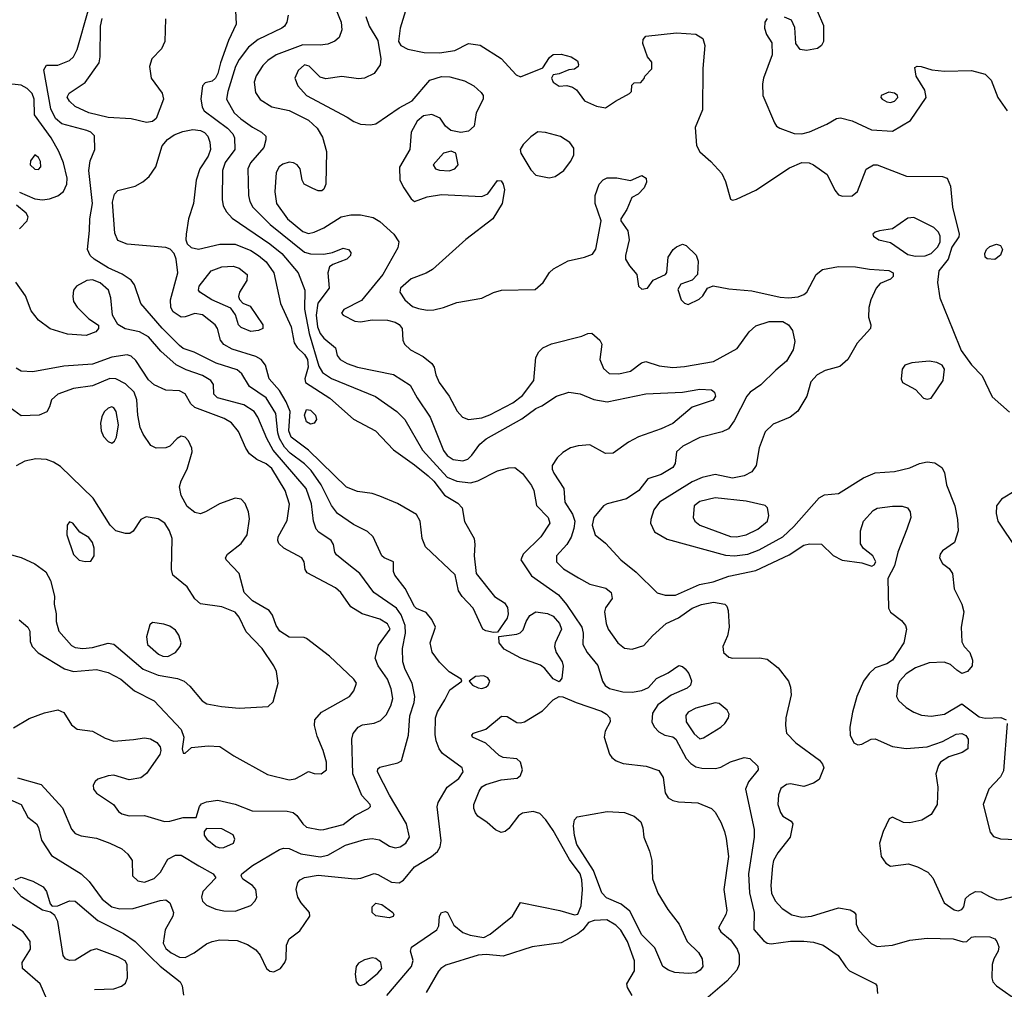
# Model space of a CAD drawing. Extents: x 1173079 to 1307053, y 522583 to 678478.
# Tile 195 of 256: x 1213317 to 1218425, y 596346 to 601378. Entities that reach past the tile are written whole.
import ezdxf

# ---------------------------------------------------------------- set-up
doc = ezdxf.new("R2010")
doc.units = 0

msp = doc.modelspace()

# ---------------------------------------------------------------- linework, layer by layer
at = {"layer": '0CON20XD'}
for points in [[(1214940.4, 601470.4), (1214983.9, 601365), (1214987.9, 601325), (1214973.8, 601286.2), (1214952.4, 601267.6), (1214915, 601251.2), (1214875, 601245.4), (1214785, 601247.3), (1214647.8, 601195), (1214603.6, 601166.4), (1214578.7, 601141.3), (1214543.5, 601086.5), (1214533.6, 601053.6), (1214540.7, 601000.7), (1214563.9, 600963.9), (1214625, 600926.7), (1214715, 600906.7), (1214815, 600856.5), (1214859.2, 600815), (1214888.5, 600768.5), (1214909.1, 600695), (1214905.4, 600525), (1214895, 600498), (1214885, 600490), (1214865, 600490.5), (1214837.3, 600502.7)], [(1213836, 596764), (1213905, 596765.9), (1214045, 596806.8), (1214075, 596810), (1214095, 596794.3), (1214115.4, 596745), (1214111.8, 596725), (1214071.5, 596655), (1214061.2, 596585), (1214075, 596557.9), (1214102.7, 596535), (1214145, 596512.4), (1214175, 596511.1), (1214221.1, 596535), (1214285, 596582.5), (1214314.4, 596594.4), (1214355, 596602.2), (1214445, 596600), (1214498.2, 596578.2), (1214541.2, 596551.2), (1214564, 596524), (1214597.9, 596455), (1214615, 596440.8), (1214635, 596437.7), (1214669.5, 596455), (1214691.8, 596485), (1214698.5, 596505), (1214701.1, 596575), (1214715, 596608.8), (1214770, 596650), (1214821.2, 596725), (1214820, 596745), (1214776.5, 596795), (1214759.1, 596825), (1214751.1, 596865), (1214759.7, 596900.3), (1214772, 596915), (1214794, 596926), (1214865, 596939.3), (1215055, 596920.4), (1215086.4, 596923.7), (1215155, 596947.8), (1215175, 596942.7), (1215245, 596902), (1215285, 596899.2), (1215307.6, 596912.4), (1215365, 596982.2), (1215453.9, 597036.1), (1215485, 597062), (1215498.9, 597085), (1215503.8, 597116.2), (1215482.8, 597292.8), (1215487.5, 597315), (1215534.4, 597395), (1215595, 597440), (1215618, 597475), (1215612, 597495), (1215510.4, 597570.4), (1215492.5, 597595), (1215477.3, 597635), (1215472.2, 597667.8), (1215474.6, 597755), (1215484.2, 597785.8), (1215521.6, 597848.4), (1215548.9, 597901.1), (1215610, 597945), (1215606.7, 597955), (1215545, 597994), (1215495, 598044), (1215456.4, 598096.4), (1215445.6, 598145), (1215474, 598225), (1215455.5, 598265.5), (1215425, 598302), (1215375, 598323.1), (1215365, 598333.1), (1215316.6, 598426.6), (1215263.1, 598495), (1215255.8, 598515), (1215256.7, 598565), (1215207.5, 598585), (1215195, 598596.7), (1215151.1, 598695), (1215121.5, 598721.5), (1215048, 598758), (1214966.1, 598816.1), (1214935, 598857.8), (1214880.2, 598965), (1214829.1, 599039.1), (1214795, 599073.9), (1214719.3, 599129.3), (1214690.6, 599160.6), (1214664.7, 599204.7), (1214655.9, 599235), (1214646, 599335), (1214595.3, 599415), (1214509.5, 599475), (1214469.8, 599539.8), (1214445, 599561.7), (1214335.6, 599595), (1214222.3, 599652.3), (1214165, 599672.5), (1214145, 599687.3), (1214055, 599777.2), (1213944.7, 599904.7), (1213912.2, 600002.2), (1213895.6, 600025.6), (1213847.7, 600057.7), (1213775, 600089.7), (1213703.3, 600135), (1213681.9, 600155), (1213668.9, 600185), (1213678.9, 600285), (1213680.4, 600345), (1213694.7, 600425), (1213674.7, 600595.3), (1213682.5, 600645), (1213707.3, 600705), (1213705.5, 600775), (1213685.6, 600795), (1213665, 600804), (1213535, 600838.1), (1213502.3, 600865), (1213478.1, 600915), (1213442, 601118), (1213455, 601142.5), (1213515, 601142.2), (1213575, 601166.9), (1213595.3, 601184.7), (1213615, 601224.2), (1213671.6, 601425)], [(1214435.8, 601425.8), (1214440, 601355), (1214399.3, 601270.7), (1214357.8, 601155), (1214345, 601098.8), (1214333.1, 601075), (1214315, 601059.4), (1214278.8, 601051.2), (1214265.8, 601034.2), (1214257.2, 600967.2), (1214263.3, 600925), (1214273.1, 600905), (1214395, 600814.7), (1214422.5, 600785), (1214430.4, 600765), (1214432.9, 600705), (1214383.5, 600636.5), (1214369.3, 600595), (1214367.9, 600445), (1214372.7, 600412.7), (1214390.3, 600380.3), (1214418.5, 600348.5), (1214615, 600214.8), (1214677.2, 600165), (1214760.8, 600065), (1214795.4, 599975), (1214794.2, 599875.8), (1214819, 599749), (1214869.3, 599579.3), (1214886.8, 599546.8), (1214935, 599516.2), (1215163.1, 599423.1), (1215273.5, 599345), (1215314.2, 599304.2), (1215406.7, 599145), (1215535, 599003.4), (1215585, 598982.9), (1215655.7, 598974.3), (1215694.2, 598985.8), (1215795, 599036.7), (1215855, 599052.5), (1215885, 599054), (1215925, 599022.9), (1215971.2, 598961.2), (1215984.1, 598934.1), (1215997.6, 598857.6), (1216058.9, 598795), (1216066.8, 598765), (1216019.6, 598695), (1215928.5, 598605), (1215916.7, 598575), (1215971.7, 598491.7), (1216112.6, 598392.6), (1216154.1, 598344.1), (1216233.2, 598225), (1216239.6, 598195), (1216237.7, 598135), (1216260.8, 598095), (1216316.2, 598026.2), (1216340.8, 597945), (1216353.3, 597923.3), (1216377.4, 597907.4), (1216445, 597889.4), (1216495, 597888.7), (1216545, 597896.4), (1216578.2, 597911.8), (1216621, 597959), (1216681.2, 597988.8), (1216736.1, 598026.1), (1216755, 598022), (1216769.4, 598009.4), (1216787.5, 597985), (1216802.1, 597947.9), (1216796.5, 597925), (1216780.2, 597909.8), (1216696.7, 597873.3), (1216627.7, 597822.3), (1216600.5, 597779.5), (1216596.5, 597735), (1216608.3, 597708.3), (1216631.7, 597681.7), (1216663.3, 597665), (1216705, 597656.4), (1216721.1, 597645), (1216774.5, 597544.5), (1216798.2, 597518.2), (1216825, 597500.9), (1216855, 597493.2), (1216927.2, 597492.8), (1216955, 597499.4), (1217005, 597527.1), (1217075, 597549.2), (1217105, 597544.2), (1217145.8, 597505), (1217147.1, 597485), (1217096.9, 597423.1), (1217081.5, 597385), (1217127.7, 597175), (1217126.9, 597135), (1217098.2, 596945), (1217102.8, 596847.2), (1217127.4, 596745), (1217125.8, 596655.8), (1217175, 596599.2), (1217195, 596586.1), (1217215, 596582.1), (1217315, 596595.4), (1217385, 596596.2), (1217435, 596590.9), (1217485, 596575.6), (1217562.2, 596522.2), (1217602.1, 596462.1), (1217622.1, 596442.1), (1217756.2, 596375), (1217764.1, 596364.1), (1217766.2, 596325)], [(1214709.1, 601400.9), (1214701.9, 601365), (1214690, 601345), (1214675.8, 601335), (1214553.9, 601276.1), (1214504.5, 601235.5), (1214455, 601170.9), (1214435.5, 601134.5), (1214395.7, 601005), (1214390.3, 600965), (1214430, 600895), (1214464, 600864), (1214525, 600819.7), (1214570.8, 600795), (1214593, 600773), (1214594.3, 600755), (1214583.5, 600715), (1214513.3, 600635), (1214499.7, 600605), (1214503.5, 600465), (1214510, 600435), (1214526, 600405), (1214615.5, 600315.5), (1214795, 600172.1), (1214825, 600163.6), (1214895, 600162.2), (1214939.5, 600170.5), (1214995, 600192), (1215022.5, 600185), (1215035, 600170), (1215033.3, 600155), (1215013.3, 600135), (1214942.1, 600107.9), (1214924.2, 600095), (1214915.5, 600064.5), (1214922, 599985), (1214863.5, 599906.5), (1214854.1, 599845), (1214861.8, 599785), (1214875, 599750), (1214895, 599724.7), (1214955.5, 599675.5), (1214964.2, 599635), (1214980, 599615), (1215015, 599593.8), (1215070, 599575), (1215256.1, 599536.1), (1215342.2, 599482.2), (1215378.9, 599415), (1215446, 599315), (1215515, 599142.5), (1215535, 599116.2), (1215565, 599095.4), (1215615, 599089.2), (1215641.7, 599098.3), (1215662.6, 599117.4), (1215704.3, 599175.7), (1215736.3, 599203.7), (1215922.6, 599307.4), (1215995, 599360), (1216025, 599373.8), (1216101.2, 599425), (1216165, 599445.7), (1216225, 599435.7), (1216295, 599407.5), (1216365, 599395.4), (1216565, 599437.2), (1216755, 599444.5), (1216845, 599460.8), (1216905, 599457.1), (1216922, 599445), (1216926.5, 599425), (1216915, 599404.4), (1216805, 599368.1), (1216705, 599282.5), (1216645, 599254.6), (1216526.6, 599213.4), (1216475, 599185.5), (1216395, 599129.5), (1216355, 599127.3), (1216275, 599171.1), (1216213.3, 599166.7), (1216175, 599155.5), (1216135, 599131.5), (1216105, 599104.4), (1216078.8, 599065), (1216078.8, 599045), (1216087.1, 599025), (1216140.4, 598945), (1216145, 598873.8), (1216185, 598812.2), (1216196.1, 598775), (1216192.2, 598737.8), (1216177.1, 598692.9), (1216154.7, 598655.3), (1216102.5, 598595), (1216101.1, 598565), (1216137.8, 598527.8), (1216215, 598480.9), (1216275, 598448.8), (1216357.8, 598427.8), (1216385, 598406.2), (1216390, 598375), (1216355, 598326.7), (1216350, 598305), (1216360, 598245), (1216370.5, 598215), (1216420, 598145), (1216455, 598116.4), (1216495, 598112.1), (1216555, 598131.1), (1216599.5, 598180.5), (1216671.4, 598245), (1216735, 598274.7), (1216805.5, 598324.5), (1216853.1, 598343.1), (1216915.3, 598355.3), (1216974.5, 598344.5), (1216984.5, 598334.5), (1216991.8, 598311.8), (1216997.3, 598225), (1216988.6, 598181.4), (1216964, 598125), (1216967.5, 598095), (1216995, 598070), (1217014.1, 598064.1), (1217155, 598066.1), (1217195, 598058.8), (1217252.5, 598015), (1217304.5, 597945), (1217315.6, 597915), (1217319.5, 597875), (1217292.2, 597755), (1217289.4, 597715), (1217295.7, 597675), (1217342.9, 597625), (1217466, 597535), (1217482.5, 597515), (1217488.6, 597495), (1217464.3, 597435.7), (1217435, 597416), (1217385, 597398.8), (1217315, 597412.9), (1217295, 597410), (1217265, 597388.6), (1217253.8, 597356.2), (1217249.6, 597305), (1217263.6, 597263.6), (1217275.8, 597245), (1217318.3, 597218.3), (1217327.5, 597205), (1217314.2, 597135.8), (1217249.5, 597055), (1217227.8, 597015), (1217222.1, 596987.9), (1217213.6, 596885), (1217216.5, 596845), (1217236.9, 596805), (1217272.9, 596765), (1217323.4, 596733.4), (1217375, 596720.5), (1217424.3, 596725.7), (1217565, 596768.5), (1217625, 596758.6), (1217646.4, 596746.4), (1217654, 596735), (1217656.7, 596685), (1217670.9, 596650.9), (1217734.3, 596584.3), (1217765, 596568.8), (1217844.5, 596574.5), (1217935, 596600.9), (1218025, 596611.6), (1218158.8, 596608.8), (1218212, 596592)], [(1215112.5, 601395), (1215129.2, 601345), (1215175, 601270.8), (1215190.4, 601175), (1215186.2, 601143.8), (1215155, 601098.6), (1215105, 601075.4), (1215075, 601071.3), (1214987.2, 601082.8), (1214905, 601071.1), (1214875, 601080), (1214817.8, 601137.8), (1214795, 601144.5), (1214761.5, 601115), (1214744.5, 601075), (1214760, 601035), (1214804.4, 600985), (1215015, 600872.8), (1215049.7, 600849.7), (1215085, 600835.9), (1215137.3, 600832.7), (1215165, 600838.1), (1215285, 600920), (1215353, 600957), (1215444.3, 601065), (1215505, 601083.2), (1215548, 601082), (1215625, 601061.5), (1215672.5, 601035), (1215711.2, 601001.2), (1215721.1, 600985), (1215720.6, 600965), (1215684.2, 600895), (1215674, 600825), (1215645, 600799.4), (1215605, 600793.1), (1215554, 600804), (1215525.8, 600825), (1215497.5, 600867.5), (1215455, 600886.7), (1215411.1, 600878.9), (1215378.2, 600851.8), (1215348.2, 600795), (1215341.2, 600705), (1215287.9, 600612.1), (1215289.4, 600545), (1215308.9, 600505), (1215348, 600448), (1215365, 600434.3), (1215431.4, 600458.6), (1215505, 600470.7), (1215715, 600460), (1215745.6, 600474.4), (1215795, 600543.8), (1215815, 600541.2), (1215825.8, 600525), (1215831.4, 600495), (1215818.9, 600425), (1215771.4, 600345), (1215631.9, 600238.1), (1215458.7, 600081.3), (1215425, 600062.1), (1215346.8, 600033.2), (1215292.5, 599985), (1215289.5, 599965), (1215315.5, 599925), (1215355, 599890.4), (1215385, 599879.2), (1215431.1, 599871.1), (1215465, 599873.1), (1215516, 599884), (1215585, 599910.5), (1215715, 599932.5), (1215775, 599962.1), (1215816.1, 599973.9), (1215991.7, 599978.3), (1216033.3, 600015), (1216065, 600066.7), (1216085.6, 600084.4), (1216162.6, 600127.4), (1216246.7, 600145), (1216287.8, 600162.2), (1216305, 600187.5), (1216333.1, 600335), (1216301.5, 600425), (1216301.5, 600465), (1216323.3, 600525), (1216343.6, 600546.4), (1216365, 600557.5), (1216415, 600557.8), (1216485, 600543.8), (1216545, 600568.8), (1216566.2, 600555), (1216568, 600535), (1216556, 600505), (1216525, 600473.3), (1216492.5, 600455), (1216467, 600393), (1216436, 600345), (1216436, 600335), (1216471.7, 600281.7), (1216479.4, 600235), (1216459.4, 600155), (1216460, 600135), (1216480.2, 600100.2), (1216518.8, 600055), (1216526.7, 599995), (1216545, 599980), (1216573.3, 599985), (1216603.9, 600026.1), (1216666.7, 600055), (1216673.6, 600066.4), (1216681.2, 600145), (1216706.2, 600185), (1216725, 600200), (1216755, 600213.3), (1216775, 600206.7), (1216825.9, 600155.9), (1216836.2, 600125), (1216832.5, 600055), (1216805, 600026.7), (1216747.5, 600005), (1216731.7, 599978.3), (1216748.8, 599925), (1216765, 599906.7), (1216785, 599900), (1216841.4, 599928.6), (1216860, 599945), (1216885.8, 599984.2), (1216915, 599997.5), (1216995, 599981.5), (1217115, 599970.5), (1217262.6, 599937.4), (1217305.3, 599934.7), (1217355, 599940.8), (1217385, 599951.8), (1217400.5, 599965), (1217449.1, 600055), (1217482.5, 600082.5), (1217565, 600098.2), (1217653.6, 600096.4), (1217725, 600083.8), (1217825, 600076.7), (1217848.9, 600065), (1217848.9, 600045), (1217835, 600031.5), (1217780.5, 600009.5), (1217760.8, 599985), (1217732.5, 599925), (1217722.5, 599885), (1217720, 599835), (1217732, 599795), (1217730, 599775), (1217660.9, 599699.1), (1217613.8, 599615), (1217571.1, 599578.9), (1217495, 599558.1), (1217454.6, 599535.4), (1217421.7, 599498.3), (1217400.9, 599425), (1217354, 599346), (1217314.7, 599315.3), (1217225, 599279.5), (1217185, 599238.9), (1217153.4, 599156.6), (1217137.5, 599065), (1217115, 599031.1)], [(1215317.8, 601425), (1215290.3, 601335), (1215281.5, 601265), (1215294.8, 601244.8), (1215330.8, 601225), (1215415, 601207.5), (1215495, 601206.8), (1215575, 601218.8), (1215645, 601254.4), (1215705, 601245.8), (1215815, 601176.5), (1215892, 601092), (1215915, 601081.4), (1216030.8, 601129.2), (1216065, 601182), (1216085, 601196.7), (1216125, 601198.9), (1216177.5, 601185), (1216210, 601165), (1216216.2, 601145), (1216213.3, 601135), (1216195, 601121.2), (1216165, 601118), (1216115, 601096.7), (1216085, 601092.5), (1216076.2, 601075), (1216085, 601054), (1216115, 601033.8), (1216155, 601036.2), (1216185, 601028), (1216205, 601013.8), (1216246.9, 600956.9), (1216309.4, 600929.4), (1216355, 600920.6), (1216407.1, 600955)], [(1217453.8, 601425), (1217487.3, 601347.3), (1217487.7, 601265), (1217476.4, 601243.6), (1217455, 601228.9), (1217398.8, 601218.8), (1217365, 601223.3), (1217344, 601255), (1217337.7, 601337.7), (1217320, 601375), (1217285, 601390.8)], [(1213975, 600844.5), (1213895, 600864.1), (1213775, 600871.3), (1213675, 600894.1), (1213605, 600927.3), (1213574.5, 600955), (1213563, 600977), (1213573.4, 600996.6), (1213657, 601053), (1213728.5, 601155), (1213733.9, 601185), (1213735.3, 601345.3), (1213745.2, 601385)], [(1214072.8, 601382.8), (1214070.4, 601265), (1214052.2, 601227.8), (1214002.5, 601175), (1213990.5, 601135), (1213998.2, 601075), (1214056.6, 600996.6), (1214063.2, 600965), (1214025, 600866), (1214005, 600850.6), (1213975, 600844.5)], [(1217195, 601384), (1217182.2, 601365), (1217180, 601335), (1217191.7, 601301.7), (1217218.3, 601258.3), (1217220.8, 601195), (1217175.4, 601074.6), (1217170.5, 601045), (1217172.7, 600985), (1217232.1, 600842.1), (1217243.8, 600825), (1217260, 600815), (1217335, 600787.3), (1217375, 600785.4), (1217415, 600796.2), (1217504.3, 600835.7), (1217555, 600865.6), (1217575, 600868.9), (1217635, 600853.6), (1217736.5, 600806.5), (1217845, 600798.9), (1217937.9, 600855), (1218018.7, 600975), (1218012.2, 601012.2), (1217967.1, 601085), (1217960.7, 601129.3), (1217973.6, 601136.4), (1217994, 601136), (1218048.3, 601118.3), (1218115, 601111.6), (1218255, 601114.5), (1218325, 601095.6), (1218357.5, 601065), (1218391.4, 600975), (1218439.2, 600905)], [(1216407.1, 600955), (1216480, 600995), (1216490, 601005), (1216491.7, 601038.3), (1216505, 601050), (1216538.3, 601051.7), (1216557, 601073), (1216560, 601085), (1216597, 601123), (1216597, 601157), (1216573.3, 601185), (1216548.8, 601255), (1216551.2, 601275), (1216565, 601292.5), (1216725, 601310), (1216825, 601303.5), (1216860, 601280), (1216871.2, 601245), (1216860, 601125), (1216859.7, 600910.3), (1216821.7, 600818.3), (1216828.2, 600725), (1216845, 600692.2), (1216903.1, 600643.1), (1216959.9, 600579.9), (1216979.1, 600539.1), (1217005, 600446.7), (1217015, 600442), (1217035, 600447.5), (1217135, 600493.8), (1217311.2, 600608.8), (1217375, 600637.1), (1217412.5, 600635), (1217434.6, 600624.6), (1217505.5, 600575.5), (1217545, 600494.2), (1217565, 600469.2), (1217585, 600462), (1217635, 600463.3), (1217663.9, 600486.1), (1217707.7, 600602.3), (1217745.7, 600624.3), (1217765, 600624.2), (1217916.9, 600566.9), (1218105, 600564.4), (1218129.2, 600555), (1218146.5, 600515), (1218155.5, 600405), (1218191.2, 600265), (1218188.3, 600251.7), (1218152.1, 600197.9), (1218133.1, 600135), (1218084.5, 600075.5), (1218078.9, 600015), (1218091.2, 599935), (1218158, 599768), (1218200.6, 599660.6), (1218255, 599586.9), (1218310.5, 599530.5), (1218361.2, 599421.2), (1218451.4, 599341.4)], [(1213315, 600482.5), (1213395, 600448), (1213435, 600444.1), (1213470.8, 600449.2), (1213515.3, 600464.7), (1213543.3, 600486.7), (1213561.3, 600525), (1213563.3, 600555), (1213544.7, 600635), (1213519.7, 600695), (1213479.8, 600765), (1213393.1, 600885), (1213392.6, 600965), (1213381.6, 600995), (1213355, 601021.2), (1213325, 601038.2), (1213245, 601046.4)], [(1217835, 600948.2), (1217855, 600954.6), (1217873.1, 600975), (1217870.6, 600985), (1217855, 600997.7), (1217825, 601002.1), (1217786.2, 600985), (1217784, 600975), (1217791.2, 600965), (1217815, 600952.5), (1217835, 600948.2)], [(1215775, 598197.5), (1215735, 598206), (1215720, 598215), (1215670, 598325), (1215611.9, 598385), (1215592.9, 598415), (1215576.6, 598496.6), (1215422.3, 598642.3), (1215403.9, 598685), (1215394.8, 598775), (1215375, 598810.7), (1215276.7, 598866.7), (1215185, 598906.2), (1215145, 598918.8), (1215069.2, 598929.2), (1215012.3, 598952.3), (1214815, 599144.3), (1214725, 599212.5), (1214713.4, 599245), (1214719.4, 599345), (1214699.3, 599395), (1214664.3, 599454.3), (1214610.4, 599515), (1214592.7, 599585), (1214570, 599615), (1214541, 599631), (1214419.1, 599669.1), (1214375, 599692.3), (1214357.7, 599715), (1214343.2, 599775), (1214331.1, 599795), (1214265, 599847.3), (1214225.7, 599854.3), (1214175, 599835.3), (1214155, 599834), (1214112.8, 599862.8), (1214100.4, 599885), (1214098.2, 599925), (1214137.5, 600065), (1214127.9, 600135), (1214117.8, 600165), (1214096.8, 600186.8), (1214075.3, 600195.3), (1213873.8, 600213.8), (1213825, 600233.1), (1213810.2, 600270.2), (1213798.8, 600431.2), (1213808, 600472), (1213825, 600492.5), (1213915.2, 600514.8), (1213955, 600536.1), (1213988.5, 600565), (1214022.5, 600615), (1214056.1, 600723.9), (1214083, 600757), (1214118.6, 600781.4), (1214162.3, 600797.7), (1214215, 600808.1), (1214255, 600803.6), (1214275, 600792.7), (1214292.9, 600772.9), (1214303.3, 600743.3), (1214307.1, 600705), (1214295, 600670), (1214251.2, 600605), (1214232.1, 600545), (1214219.2, 600425), (1214192.2, 600345), (1214180, 600265), (1214178.8, 600235), (1214185.4, 600215.4), (1214206.6, 600196.6), (1214245, 600187.2), (1214355, 600212.7), (1214435, 600212.9), (1214515, 600180.5), (1214555, 600155.3), (1214595, 600121.5), (1214635.8, 600065), (1214669.5, 599905), (1214725.8, 599785), (1214741, 599701), (1214756.6, 599676.6), (1214795, 599640.8), (1214809.2, 599615), (1214813.1, 599575), (1214795.9, 599515), (1214799.6, 599495), (1214925, 599414.7), (1215048.1, 599305), (1215163.1, 599245), (1215255.3, 599145.3), (1215365, 599068.9), (1215435, 599011.7), (1215465, 598983.1), (1215521.3, 598911.3), (1215588.9, 598868.9), (1215611.8, 598845), (1215624.2, 598774.2), (1215673.8, 598685), (1215678.5, 598655), (1215673.9, 598595), (1215685, 598503.3), (1215780, 598385), (1215832.7, 598352.7), (1215847, 598327), (1215850.8, 598295), (1215845, 598272.5), (1215795, 598200), (1215775, 598197.5)], [(1216063, 600557), (1216095, 600564.4), (1216139.2, 600595), (1216175, 600642), (1216192.2, 600675), (1216192, 600712), (1216170.2, 600740.2), (1216121.9, 600771.9), (1216045, 600793.5), (1216005, 600795.5), (1215969, 600771), (1215929.2, 600730.8), (1215913.1, 600705), (1215915.9, 600685), (1215968.4, 600598.4), (1215995, 600572.1), (1216063, 600557)], [(1213415, 600600), (1213426.9, 600615), (1213425, 600642.5), (1213415, 600663.3), (1213395, 600676.2), (1213372.5, 600645), (1213370.8, 600625), (1213395, 600602.9), (1213415, 600600)], [(1215545, 600593.8), (1215574.2, 600605), (1215591.9, 600625), (1215579.2, 600685), (1215555, 600696.2), (1215516, 600685), (1215462.5, 600625), (1215474, 600605), (1215495, 600596.5), (1215545, 600593.8)], [(1214837.3, 600502.7), (1214792.9, 600525), (1214782.2, 600545), (1214772.2, 600605), (1214755.6, 600625), (1214737.5, 600635), (1214715, 600639.1), (1214681.5, 600628.5), (1214663.3, 600615), (1214646.7, 600585), (1214641.2, 600485), (1214648.7, 600425), (1214705.4, 600345), (1214785, 600278.6), (1214815, 600269.2), (1214845, 600274.7), (1214895, 600297.8), (1214985.3, 600354.7), (1215035, 600365.3), (1215085, 600365.3), (1215151.1, 600351.1), (1215185, 600331.5), (1215257.1, 600265), (1215283.8, 600225), (1215278, 600195), (1215201.1, 600055), (1215089.4, 599920.6), (1214998.8, 599875), (1214986.7, 599855), (1214994.3, 599844.3), (1215055, 599814.2), (1215085, 599810.8), (1215145, 599820), (1215225, 599819.2), (1215265, 599809.2), (1215285.7, 599795.7), (1215300.4, 599775), (1215304.6, 599715), (1215312.7, 599695), (1215344.8, 599664.8), (1215410.4, 599630.4), (1215454.6, 599594.6), (1215466.7, 599575), (1215475.5, 599535), (1215492.9, 599495), (1215545.3, 599425.3), (1215586.7, 599346.7), (1215614.7, 599314.7), (1215645, 599303.9), (1215715, 599312.5), (1215755, 599327.2), (1215875, 599389.4), (1215925, 599428.2), (1215984.6, 599505), (1215994.6, 599625.4), (1216010, 599655), (1216030.8, 599675), (1216075, 599696.4), (1216232.5, 599735), (1216265, 599750), (1216285, 599751.2), (1216325.7, 599715.7), (1216336, 599695), (1216326.7, 599615), (1216345, 599567.5), (1216375, 599542.5), (1216425, 599540.5), (1216485, 599554.5), (1216542.4, 599597.6), (1216565, 599604.2), (1216635, 599582.7), (1216705, 599574), (1216765, 599578.2), (1216916.1, 599603.9), (1217038.6, 599671.4), (1217101.5, 599758.5), (1217135, 599789.1), (1217205, 599812.8), (1217275, 599811.9), (1217305.2, 599795.2), (1217325.3, 599765), (1217337.8, 599707.8), (1217329.8, 599665), (1217295, 599605.4), (1217239.9, 599560.1), (1217162.5, 599482.5), (1217105.8, 599445), (1217088.9, 599425), (1217023.8, 599296.2), (1216994.5, 599255.5), (1216960.9, 599239.1), (1216845, 599210), (1216757.5, 599165), (1216724.4, 599135), (1216717.8, 599075), (1216705.8, 599054.2), (1216645, 599017.9), (1216575, 598996), (1216529.5, 598935), (1216465, 598891.1), (1216365, 598866.4), (1216346, 598855), (1216294.5, 598795), (1216287.5, 598755), (1216301.4, 598705), (1216355, 598661.4), (1216435, 598575.5), (1216515, 598511.8), (1216623.9, 598403.9), (1216665, 598391.3), (1216718.6, 598391.4), (1216843.2, 598446.8), (1216915, 598461.6), (1216995, 598490.5), (1217135, 598519.5), (1217308.7, 598601.3), (1217385, 598650.4), (1217415, 598658.9), (1217475.7, 598655.7), (1217537, 598597), (1217583, 598573), (1217685, 598558.8), (1217737, 598543), (1217750, 598550), (1217757.5, 598565), (1217742.5, 598595), (1217695, 598633.3), (1217678.3, 598658.3), (1217678.6, 598725), (1217694.3, 598775), (1217745, 598831.4), (1217765, 598843.1), (1217845, 598854.3), (1217895, 598854.2), (1217923.3, 598845), (1217936, 598825), (1217940, 598795), (1217918.6, 598735), (1217872.1, 598615), (1217855.5, 598544.5), (1217821.2, 598478.8), (1217824.6, 598324.6), (1217835, 598302.9), (1217890.8, 598260.8), (1217911.9, 598235), (1217917.8, 598215), (1217903.6, 598145), (1217845, 598053.8), (1217815, 598035.5), (1217755, 598014.5), (1217724.4, 597985.6), (1217694.8, 597945.2), (1217660.4, 597865), (1217636.7, 597785), (1217624.1, 597705.9), (1217625.4, 597665), (1217645, 597625.7), (1217665, 597615.6), (1217685, 597617.8), (1217735, 597644.4), (1217755, 597646.7), (1217844.3, 597605.7), (1217915, 597596.4), (1218025.5, 597604.5), (1218105, 597632), (1218175, 597670), (1218205, 597673.6), (1218225, 597662.9), (1218238.1, 597645), (1218236, 597595), (1218206.7, 597575), (1218136.5, 597553.5), (1218094.4, 597525.6), (1218083, 597507), (1218070, 597465), (1218080, 597395), (1218076.9, 597305), (1218046.2, 597253.8), (1217996.6, 597223.4), (1217935, 597210), (1217901.7, 597211.7), (1217845, 597240), (1217828.3, 597231.7), (1217795.6, 597164.4), (1217776.9, 597105), (1217786.7, 597035), (1217810.2, 597000.2), (1217835, 596985.6), (1217927.2, 596997.2), (1217975, 596982.5), (1218027.5, 596955), (1218054.4, 596925), (1218113.3, 596795), (1218165, 596759.2), (1218185, 596753.3), (1218205, 596760.8), (1218214.3, 596775), (1218223.2, 596816.8), (1218243.7, 596836.3), (1218275, 596853.1), (1218305, 596851.9), (1218348, 596828), (1218385, 596812.3), (1218405, 596810.8), (1218525, 596841.1)], [(1213315, 600292.8), (1213354.6, 600335), (1213360, 600355), (1213349.4, 600375), (1213300.6, 600415)], [(1217965, 600150.5), (1218015, 600152.9), (1218045.6, 600164.4), (1218080.3, 600199.7), (1218091.4, 600225), (1218091.4, 600255), (1218082.9, 600275), (1218059.8, 600299.8), (1217955, 600352.5), (1217925, 600347.5), (1217845, 600292.9), (1217777.3, 600282.7), (1217754.1, 600275.9), (1217743.3, 600265), (1217746.7, 600255), (1217773.3, 600235), (1217835, 600221.9), (1217925, 600160.5), (1217965, 600150.5)], [(1218375, 600134.2), (1218336.4, 600136.4), (1218326.4, 600146.4), (1218323.8, 600165), (1218333.3, 600185), (1218349.5, 600200.5), (1218385, 600213.3), (1218405, 600206.7), (1218416.2, 600185), (1218405, 600156.7), (1218375, 600134.2)], [(1214515, 599760.4), (1214465, 599781.4), (1214452.5, 599795), (1214437, 599847), (1214411.9, 599881.9), (1214313.1, 599925), (1214250.9, 599965), (1214244.6, 599975), (1214247.3, 599995), (1214310.9, 600075), (1214365, 600095.3), (1214425, 600098.8), (1214455, 600089.3), (1214496.6, 600056.6), (1214495.5, 600024.5), (1214456.2, 599965), (1214451.7, 599941.7), (1214456.4, 599926.4), (1214475, 599907.5), (1214511.7, 599891.7), (1214578.6, 599795), (1214577.5, 599775), (1214555, 599764.5), (1214515, 599760.4)], [(1213305, 597444.1), (1213428.3, 597408.3), (1213538.3, 597288.3), (1213585, 597176.5), (1213604.4, 597154.4), (1213635, 597142.7), (1213715, 597130), (1213785, 597104.6), (1213846, 597076), (1213878, 597048), (1213900, 597015), (1213901.4, 596935), (1213929.8, 596909.8), (1213965, 596903.1), (1214015, 596921.2), (1214047.5, 596955), (1214085, 597022.5), (1214125, 597042), (1214155, 597042.9), (1214246.6, 596986.6), (1214320, 596945), (1214334, 596925), (1214266.6, 596853.4), (1214259.4, 596825), (1214265, 596804), (1214285, 596782.9), (1214335, 596761.9), (1214375, 596753.3), (1214435, 596751.5), (1214515, 596781.9), (1214537.8, 596805), (1214547.5, 596825), (1214542.2, 596865), (1214525, 596884.4), (1214475, 596918), (1214465.7, 596935), (1214470, 596945), (1214525, 596988.9), (1214665, 597072.5), (1214685, 597079.2), (1214715, 597077.8), (1214775, 597049.7), (1214875, 597034.2), (1214915, 597042.9), (1215007.5, 597095), (1215105.9, 597124.1), (1215145, 597128.2), (1215182.6, 597122.6), (1215235, 597089.3), (1215265, 597080.3), (1215290, 597085), (1215320, 597105), (1215339.4, 597135), (1215323.5, 597205), (1215235, 597354.4), (1215172.9, 597475), (1215175, 597490), (1215185, 597498.6), (1215279.2, 597520.8), (1215297.5, 597532.5), (1215333.3, 597665), (1215340.6, 597765), (1215362.7, 597835), (1215366.1, 597865), (1215353.2, 597935), (1215316.5, 598006.5), (1215304.7, 598045), (1215303.2, 598115), (1215317.9, 598195), (1215315.8, 598235), (1215295, 598290), (1215271.9, 598325), (1215154.8, 598404.8), (1215080.8, 598505), (1215016, 598556), (1214960.2, 598600.2), (1214951.4, 598615), (1214944.3, 598655), (1214932.5, 598675), (1214868.2, 598718.2), (1214854, 598734), (1214840.4, 598775), (1214831.4, 598865), (1214803.7, 598945), (1214631.5, 599145), (1214598.1, 599205), (1214552.8, 599315), (1214532.5, 599345), (1214479.3, 599379.3), (1214342.9, 599415), (1214324.5, 599435), (1214321.5, 599485), (1214308.2, 599505), (1214265, 599531.9), (1214180.8, 599560.8), (1214127.7, 599587.7), (1214048.7, 599658.7), (1213985, 599732.2), (1213938.3, 599758.3), (1213863.2, 599773.2), (1213826, 599796), (1213797.8, 599845), (1213790, 599935), (1213777.3, 599975), (1213735, 600012.1), (1213695, 600028.1), (1213665, 600024.7), (1213611.5, 599995), (1213596.4, 599975), (1213592, 599942), (1213596.5, 599916.5), (1213615, 599886), (1213675, 599826), (1213725, 599792.5), (1213726.2, 599775), (1213711.7, 599758.3), (1213661.2, 599738.8), (1213565, 599746.4), (1213475, 599773.3), (1213415, 599818.1), (1213376.7, 599866.7), (1213347.1, 599945), (1213296.8, 600016.8)], [(1213285, 597702.9), (1213365, 597752.5), (1213445, 597781.9), (1213515, 597796.5), (1213545, 597782.9), (1213585, 597718.1), (1213615, 597696.5), (1213695, 597686.2), (1213759.4, 597649.4), (1213805, 597634.7), (1213906.8, 597643.2), (1213965, 597650.9), (1213995, 597646.5), (1214027.4, 597627.4), (1214044.7, 597604.7), (1214048.5, 597585), (1214043.8, 597565), (1213975, 597467.1), (1213945.5, 597444.5), (1213885, 597433.3), (1213805, 597457.5), (1213775, 597454.4), (1213722.4, 597437.6), (1213708, 597425), (1213698.6, 597405), (1213700, 597385), (1213714.4, 597365), (1213804, 597305), (1213828.8, 597268.8), (1213847, 597257), (1213885, 597247.1), (1213965, 597247.5), (1214067.1, 597217.1), (1214095, 597218.8), (1214165, 597237.7), (1214232.5, 597237.5), (1214249.2, 597295), (1214260.7, 597309.3), (1214285, 597320), (1214345, 597328.5), (1214435, 597306.5), (1214522, 597272), (1214705, 597270), (1214735, 597264.3), (1214755, 597248), (1214785, 597204.4), (1214805, 597186.9), (1214875, 597173.5), (1214895, 597175.5), (1214995, 597201.1), (1215055, 597247.8), (1215126.2, 597283.8), (1215136, 597295), (1215134.2, 597305), (1215092.3, 597352.3), (1215044.5, 597464.5), (1215039.5, 597645), (1215047, 597673), (1215073.2, 597706.8), (1215095, 597718.5), (1215155, 597728), (1215188.8, 597741.2), (1215218.7, 597771.3), (1215243, 597817), (1215252.3, 597855), (1215243.3, 597905), (1215224.8, 597955), (1215176.2, 598025), (1215161.1, 598065), (1215177.9, 598132.1), (1215239.3, 598215), (1215225, 598242.3), (1215185, 598266.6), (1215094, 598295), (1215035, 598330.8), (1214982.9, 598405), (1214955, 598430.6), (1214807.8, 598507.8), (1214797.5, 598525), (1214792.9, 598565), (1214780, 598585), (1214687.1, 598635), (1214660.5, 598660.5), (1214655.5, 598675), (1214658.2, 598695), (1214705, 598780), (1214716.7, 598863.3), (1214693.1, 598935), (1214625, 599048.7), (1214595, 599074.1), (1214546.4, 599096.4), (1214509.1, 599125), (1214489.2, 599155), (1214451.7, 599241.7), (1214415.6, 599285.6), (1214377.9, 599307.9), (1214225.2, 599365.2), (1214204.8, 599384.8), (1214175, 599436.2), (1214145, 599452.7), (1214075, 599455.5), (1214013.5, 599483.5), (1213985, 599508.6), (1213919.6, 599609.6), (1213895, 599631.2), (1213875, 599638.5), (1213795, 599627.6), (1213695, 599590.3), (1213545, 599579.7), (1213385, 599551.2), (1213325, 599554.7), (1213299.2, 599569.2)], [(1218025, 599408.9), (1218045, 599414.4), (1218108, 599505), (1218113.8, 599565), (1218103.3, 599585), (1218075, 599599.2), (1218035, 599605.5), (1217945, 599597.3), (1217908, 599585), (1217894.4, 599565), (1217889.2, 599515), (1217896, 599495), (1217965, 599458.6), (1218005, 599414.4), (1218025, 599408.9)], [(1214395, 598604.2), (1214465, 598659.4), (1214497.5, 598705), (1214508.7, 598788.7), (1214504.3, 598825), (1214487.2, 598867.2), (1214465, 598890), (1214435, 598895.5), (1214354, 598865), (1214284.7, 598825.3), (1214254.5, 598814.5), (1214225, 598820.9), (1214185, 598852.2), (1214155, 598908.8), (1214145.5, 598954.5), (1214154.5, 598985), (1214186.2, 599045), (1214211.8, 599135), (1214210.5, 599155), (1214192, 599192), (1214175, 599211.4), (1214155, 599216.9), (1214134.2, 599205), (1214095, 599165.8), (1214075, 599155.7), (1214025, 599154.3), (1213997.6, 599167.6), (1213957, 599227), (1213942.2, 599262.2), (1213929.4, 599325), (1213924.8, 599405), (1213909.8, 599445), (1213865, 599488.8), (1213815, 599514.1), (1213785, 599516.4), (1213695, 599478), (1213595, 599464.5), (1213513.8, 599435), (1213481.2, 599405), (1213471.7, 599368.3), (1213457, 599343), (1213417.5, 599325), (1213325, 599322.5), (1213247.6, 599377.6)], [(1213795, 599180.6), (1213809.2, 599190.8), (1213819.1, 599210.9), (1213828.6, 599275), (1213816.9, 599345), (1213805, 599364.2), (1213795, 599368.6), (1213775, 599362.9), (1213755, 599342.5), (1213742.6, 599317.4), (1213736.2, 599285), (1213739.6, 599245), (1213750.9, 599215), (1213775, 599190), (1213795, 599180.6)], [(1214825, 599280), (1214805, 599290.8), (1214794.8, 599325), (1214805, 599354.4), (1214825, 599351.5), (1214850.8, 599325), (1214855.8, 599304.2), (1214845, 599283.8), (1214825, 599280)], [(1214454.7, 597805.3), (1214605, 597813.1), (1214632.5, 597837.5), (1214657.5, 597935), (1214648.9, 597995), (1214635.6, 598025), (1214575, 598114.5), (1214491, 598201), (1214455, 598276.9), (1214435, 598303.6), (1214365, 598330.7), (1214255, 598346.9), (1214225, 598372.5), (1214185.6, 598435), (1214111.8, 598495), (1214103.8, 598525), (1214106.9, 598685), (1214093.5, 598725), (1214070, 598765), (1214035, 598788.1), (1213972.3, 598797.7), (1213945.8, 598784.2), (1213905, 598723.3), (1213887.7, 598712.3), (1213865, 598712), (1213815, 598725.8), (1213785.6, 598755), (1213698.1, 598895), (1213528.6, 599058.6), (1213491.9, 599081.9), (1213455, 599095.8), (1213401.2, 599098.8), (1213343.7, 599086.3), (1213297.6, 599062.4)], [(1217115, 599031.1), (1217075, 599010.8), (1217015, 598999.4), (1216925, 599018), (1216857.6, 599002.4), (1216805, 598980.3), (1216635.5, 598875), (1216607.3, 598835), (1216590.6, 598785), (1216590, 598765), (1216610.3, 598720.3), (1216675, 598682.5), (1216979, 598599), (1217025.3, 598595.3), (1217095, 598603.8), (1217153.5, 598626.5), (1217276.2, 598693.8), (1217332.3, 598747.7), (1217465, 598897.1), (1217492, 598912), (1217565, 598918.6), (1217695, 599000), (1217755, 599026.5), (1217855, 599033.5), (1217935, 599052.9), (1217984.5, 599075.5), (1218025, 599084.4), (1218065, 599078.6), (1218100, 599055), (1218115, 599027.5), (1218125.7, 598965), (1218168.8, 598855), (1218182.9, 598785), (1218185.6, 598725), (1218166.7, 598665), (1218105, 598621.2), (1218092.5, 598605), (1218088, 598585), (1218105, 598556.2), (1218139.4, 598529.4), (1218156.2, 598505), (1218164, 598425), (1218204.5, 598345), (1218214.5, 598305), (1218201.1, 598225), (1218205, 598150), (1218216.7, 598125), (1218246.7, 598095), (1218260, 598055), (1218258, 598025), (1218234.4, 597995.6), (1218205, 597985.7), (1218178.3, 598001.7), (1218145, 598031.4), (1218113.2, 598043.2), (1218035, 598040.4), (1217965, 598014.7), (1217915, 597984), (1217881.3, 597945), (1217873.2, 597925), (1217865.5, 597865), (1217875.6, 597845), (1217915, 597809.1), (1217955, 597783.8), (1217995, 597768.9), (1218045, 597764.1), (1218115, 597774), (1218205, 597827.5), (1218295, 597760.4), (1218325, 597753.6), (1218407.7, 597757.7), (1218434.2, 597744.2)], [(1217035, 598695.3), (1217085, 598704), (1217146.7, 598735), (1217196.5, 598775), (1217203.1, 598805), (1217195.8, 598845), (1217185, 598857.1), (1217085, 598878.7), (1216925, 598897.3), (1216845, 598878.2), (1216815.6, 598855), (1216811.5, 598795), (1216820, 598775), (1216845, 598755.4), (1217005, 598696.6), (1217035, 598695.3)], [(1218485, 598935.7), (1218409.8, 598890.2), (1218384, 598855), (1218382.5, 598815), (1218391.9, 598775), (1218489.3, 598629.3)], [(1213655.9, 598565.9), (1213685, 598568.8), (1213702.5, 598595), (1213703.1, 598635), (1213694.4, 598665), (1213675, 598690.8), (1213629.5, 598719.5), (1213592.5, 598765), (1213575, 598772.5), (1213562.5, 598755), (1213562, 598705), (1213595, 598603.3), (1213625, 598574.2), (1213655.9, 598565.9)], [(1213255, 598606.5), (1213325, 598587.5), (1213395.7, 598555), (1213452, 598512), (1213477, 598467), (1213497.2, 598387.2), (1213495.7, 598345), (1213505.5, 598295.5), (1213505.4, 598254.6), (1213519.7, 598205), (1213585, 598130), (1213605, 598119.4), (1213645, 598115.3), (1213695, 598120.9), (1213775, 598142.5), (1213805, 598137.8), (1213957.5, 598007.5), (1214035, 597977), (1214135, 597959.4), (1214170.6, 597945), (1214199.6, 597919.6), (1214263.4, 597843.4), (1214288.3, 597828.3), (1214363.1, 597813.1), (1214454.7, 597805.3)], [(1213313.6, 598263.6), (1213359.5, 598225), (1213369.5, 598205), (1213371.8, 598151.8), (1213382.2, 598125), (1213411.9, 598091.9), (1213549.5, 598009.5), (1213595, 597996), (1213715, 598005.3), (1213775, 597991.2), (1213840.6, 597955), (1213912, 597895), (1214015, 597844.2), (1214154.6, 597695), (1214167.5, 597655), (1214159.4, 597595), (1214165, 597571.2), (1214175, 597572), (1214208.1, 597601.9), (1214295, 597610.5), (1214355, 597607.1), (1214428.3, 597558.3), (1214601.8, 597461.8), (1214715, 597433.1), (1214745, 597437.9), (1214776, 597454), (1214815, 597476), (1214845, 597466.2), (1214880, 597465), (1214908, 597485), (1214908.1, 597525), (1214891.1, 597585), (1214859.8, 597659.8), (1214846.7, 597715), (1214848.1, 597745), (1214883.1, 597785), (1215026.9, 597865), (1215050.6, 597895), (1215063.3, 597935), (1215049.5, 597955), (1214924.7, 598074.7), (1214805, 598167.5), (1214792.7, 598172.7), (1214715, 598173.6), (1214665.6, 598205), (1214646.7, 598235), (1214627.9, 598287.9), (1214611.4, 598311.4), (1214525, 598361.5), (1214481.8, 598405), (1214454.6, 598504.6), (1214387.1, 598575), (1214384.3, 598585), (1214395, 598604.2)], [(1216115, 597942.5), (1216085, 597958), (1216040.5, 598010.5), (1216017.9, 598027.9), (1215916.2, 598065), (1215830.7, 598110.7), (1215803.8, 598145), (1215802.5, 598177.5), (1215895, 598189.2), (1215913.5, 598196.5), (1215928.3, 598211.7), (1215944.5, 598255.5), (1215963.8, 598286.2), (1215994.5, 598305.5), (1216055, 598296.2), (1216085, 598282.1), (1216116.9, 598245), (1216127.7, 598215), (1216094.5, 598145), (1216090.9, 598125), (1216100.5, 598095), (1216131.5, 598045), (1216136.8, 598023.2), (1216129.2, 597960.8), (1216115, 597942.5)], [(1214085, 598073.1), (1214124.3, 598095), (1214149.4, 598125), (1214154.4, 598145), (1214142.9, 598185), (1214125, 598210.8), (1214095, 598231.1), (1214065, 598241.9), (1214005, 598250), (1213992.5, 598237.5), (1213974.4, 598175), (1213979.5, 598135), (1214037.5, 598085), (1214060, 598075), (1214085, 598073.1)], [(1215715, 597906.7), (1215735, 597914), (1215747.9, 597925), (1215756.2, 597945), (1215745, 597962.7), (1215725, 597973.3), (1215680.9, 597969.1), (1215648.8, 597945), (1215665.8, 597925), (1215695, 597910), (1215715, 597906.7)], [(1215221.5, 596315), (1215350, 596465), (1215358, 596495), (1215344, 596545), (1215348.8, 596565), (1215480.8, 596655), (1215491.4, 596675), (1215494.2, 596725), (1215505, 596745.7), (1215525, 596750), (1215535.4, 596745.4), (1215569.2, 596679.2), (1215615, 596640.9), (1215653.2, 596626.8), (1215725, 596615.5), (1215757.6, 596632.4), (1215873.3, 596725), (1215915, 596796.7), (1216118.8, 596755), (1216195, 596733.1), (1216212.9, 596737.1), (1216230.4, 596779.6), (1216235.7, 596864.3), (1216233.5, 596915), (1216224.3, 596945), (1216169.2, 597019.2), (1216085, 597170.9), (1216045.9, 597225.9), (1216015, 597257.8), (1215981.3, 597268.7), (1215925, 597260.8), (1215905, 597246), (1215855, 597180.5), (1215835, 597165.5), (1215815, 597159.6), (1215785, 597173.1), (1215742, 597212), (1215694.1, 597244.1), (1215681.4, 597261.4), (1215672.7, 597285), (1215673.5, 597305), (1215699.7, 597375), (1215715, 597396.8), (1215735, 597410), (1215815, 597433.3), (1215897.3, 597442.7), (1215915.5, 597455), (1215925.3, 597485), (1215915, 597524.2), (1215895, 597542.9), (1215825, 597549.4), (1215805, 597560), (1215735, 597623.8), (1215666.2, 597655), (1215662, 597665), (1215671.2, 597675), (1215734.3, 597695.7), (1215815.7, 597764.3), (1215845, 597761.4), (1215895, 597730.9), (1215915, 597728.5), (1215935, 597734.4), (1216028.7, 597791.3), (1216085, 597849.4), (1216115, 597866.7), (1216135, 597864), (1216204.1, 597834.1), (1216335, 597790.4), (1216360.8, 597775), (1216378.6, 597755), (1216380, 597735), (1216354.6, 597685.4), (1216348.2, 597655), (1216377, 597567), (1216388.6, 597548.6), (1216411.5, 597531.5), (1216448, 597518), (1216567.5, 597505), (1216632.6, 597482.6), (1216655.7, 597445), (1216665.9, 597365.9), (1216680.5, 597340.5), (1216705.9, 597325.9), (1216735, 597320), (1216835, 597314.3), (1216906.2, 597285), (1216925, 597266), (1216954, 597214), (1216973.8, 597165), (1216981.1, 597128.9), (1216993.3, 597035), (1216970.5, 596865), (1216985.6, 596755), (1216980.6, 596735), (1216942.9, 596665), (1216954.4, 596645), (1217005, 596602.2), (1217038.5, 596555), (1217049.5, 596525), (1217049.5, 596475), (1217036.9, 596445), (1216985, 596388.1), (1216865, 596285.6)], [(1216845, 597645.6), (1216865, 597651.5), (1216955, 597706.5), (1216975.6, 597725), (1216994.4, 597755), (1216997.1, 597775), (1216987.5, 597795), (1216945, 597828.9), (1216925, 597833.5), (1216824.4, 597805), (1216784.8, 597785.2), (1216772.8, 597767.2), (1216774.8, 597735), (1216815, 597671.5), (1216845, 597645.6)], [(1218440, 597725), (1218419.9, 597480.1), (1218405, 597449.4), (1218344.7, 597385.3), (1218315.5, 597305), (1218352.1, 597162.1), (1218369.1, 597139.1), (1218405, 597127.1), (1218484.4, 597124.4)], [(1213235, 597345.4), (1213324.4, 597305), (1213359.7, 597239.7), (1213403.8, 597205), (1213415, 597186.7), (1213429.7, 597119.7), (1213480.9, 597040.9), (1213636, 596946), (1213676.4, 596906.4), (1213744.4, 596814.4), (1213795, 596774.7), (1213836, 596764)], [(1216785, 596427.8), (1216715, 596433.6), (1216682.9, 596445), (1216653.3, 596465), (1216611.8, 596561.8), (1216545, 596629.2), (1216481.6, 596751.6), (1216437.3, 596787.3), (1216361.5, 596821.5), (1216336.5, 596846.5), (1216293.4, 596963.4), (1216207.2, 597097.2), (1216194.2, 597145), (1216189.2, 597195), (1216194.6, 597225.4), (1216208.3, 597241.7), (1216365, 597268.6), (1216455, 597264.7), (1216505, 597245.4), (1216539.1, 597215), (1216550.4, 597185), (1216555.4, 597135), (1216584, 597064), (1216595.6, 597015.6), (1216600.4, 596920.4), (1216627.3, 596845), (1216680.1, 596760.1), (1216738.9, 596685), (1216779.1, 596595), (1216837.7, 596537.7), (1216856.5, 596505), (1216860, 596465), (1216846.5, 596445), (1216825, 596432.3), (1216785, 596427.8)], [(1214355, 597080.9), (1214375, 597082.5), (1214425.8, 597105), (1214432.5, 597125), (1214425, 597148), (1214365, 597179.2), (1214285, 597180), (1214274, 597166), (1214274, 597146), (1214288, 597125), (1214335, 597087.5), (1214355, 597080.9)], [(1213293.3, 596915), (1213325, 596927.5), (1213385, 596908), (1213437.6, 596877.6), (1213455, 596853.3), (1213475, 596790), (1213485, 596777.5), (1213515, 596778.8), (1213575, 596805.5), (1213605, 596803.8), (1213722.6, 596702.6), (1213855, 596636.7), (1213916, 596595), (1213994.8, 596514.8), (1214046.2, 596466.2), (1214149.5, 596385), (1214160, 596365), (1214165.7, 596315.7)], [(1213705, 596344.7), (1213805, 596348.2), (1213845, 596363.2), (1213865, 596378.1), (1213876.2, 596405), (1213874.5, 596474.5), (1213863.6, 596493.6), (1213826.2, 596515), (1213715, 596555.5), (1213685, 596547.7), (1213605, 596497.7), (1213575.5, 596495.5), (1213554.4, 596504.4), (1213542.4, 596522.4), (1213515, 596697.5), (1213498.8, 596728.8), (1213477, 596747), (1213435, 596756.2), (1213325.7, 596825.7), (1213283.3, 596875)], [(1215232.9, 596717.1), (1215165, 596727.7), (1215145.5, 596745), (1215145.6, 596775), (1215165, 596793.1), (1215195, 596786.5), (1215252.5, 596745), (1215258, 596735), (1215255, 596723.3), (1215232.9, 596717.1)], [(1213457.5, 596295), (1213423.1, 596375), (1213331.9, 596455), (1213329.4, 596485), (1213373.5, 596555), (1213371.5, 596595), (1213334.3, 596645), (1213243.4, 596703.4)], [(1216493.8, 596313.8), (1216470.6, 596355), (1216466.7, 596375), (1216507.1, 596442.9), (1216506, 596494), (1216470.5, 596595), (1216435, 596653.6), (1216409.9, 596679.9), (1216363.2, 596706.8), (1216296.2, 596703.8), (1216266.9, 596693.1), (1216237.5, 596655), (1216212.5, 596635), (1216125, 596586.8), (1215975, 596567.5), (1215825, 596517.5), (1215736.2, 596526.2), (1215695, 596523.1), (1215528, 596472), (1215501.2, 596455), (1215490.3, 596439.7), (1215425, 596330)], [(1218212, 596592), (1218230, 596595), (1218255, 596617.5), (1218275, 596620), (1218349.3, 596619.3), (1218375, 596607.5), (1218386.7, 596595), (1218395.9, 596565.9), (1218393.3, 596545), (1218370, 596505), (1218362, 596475), (1218360, 596405), (1218366, 596385), (1218384, 596365), (1218507, 596277)], [(1215085, 596365.6), (1215105, 596373.5), (1215175, 596429.5), (1215194.6, 596455), (1215189.6, 596485), (1215165, 596506.2), (1215145, 596509.2), (1215105, 596499.1), (1215075, 596482.2), (1215061.8, 596465), (1215056.4, 596425), (1215062.9, 596385), (1215075, 596368.9), (1215085, 596365.6)]]:
    msp.add_lwpolyline(points, dxfattribs=at)

doc.saveas('drawing.dxf')
